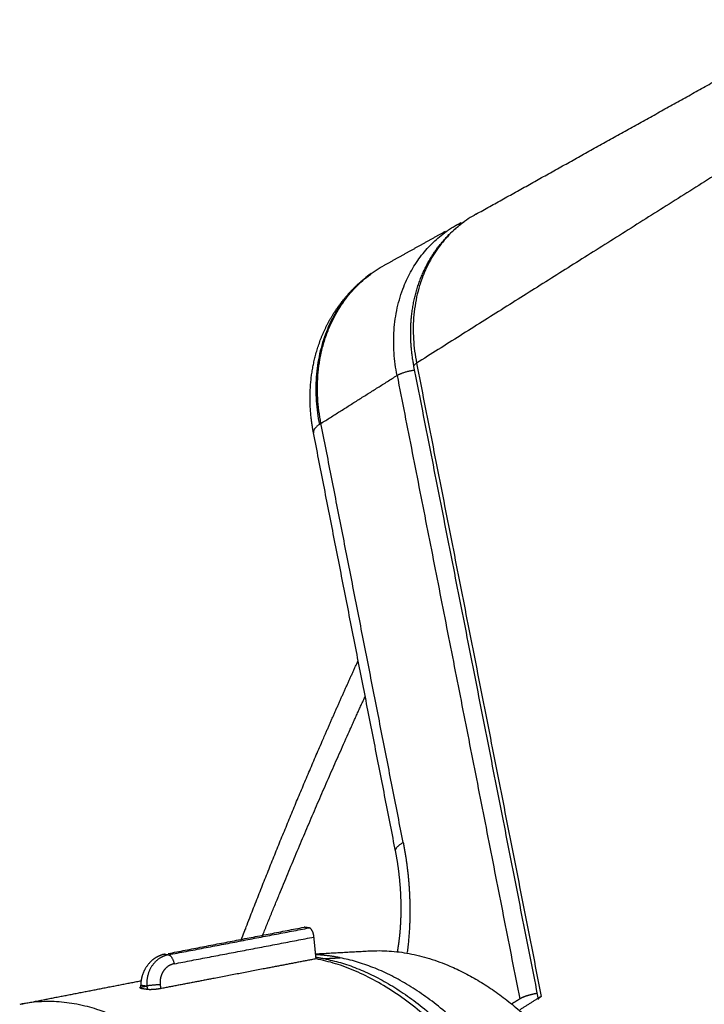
# Model space of a CAD drawing. Header units: millimetres. Extents: x 9946 to 11276, y -3292 to -1962.
# Tile 6 of 170: x 10151 to 10210, y -2657 to -2572. Entities that reach past the tile are written whole.
import ezdxf

# ---------------------------------------------------------------- set-up
doc = ezdxf.new("R2010")
doc.units = ezdxf.units.MM
doc.layers.add('ROXX NEO lite', color=7, linetype='Continuous', true_color=0x000000)

msp = doc.modelspace()

# ---------------------------------------------------------------- linework, layer by layer
at = {"layer": 'ROXX NEO lite', "color": 18, "lineweight": -3, "true_color": 0x000000}
for points, weights, degree in [([(10190.509, -2588.385), (10200.362, -2582.899), (10210.44, -2577.287), (10220.75, -2571.546)], [758.232801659, 749.78040003, 741.327998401, 732.875596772], 3), ([(10217.018, -2581.345), (10200.93, -2591.476), (10185.366, -2601.277)], [826.871172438, 840.810782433, 854.750392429], 2), ([(10190.509, -2588.385), (10183.586, -2592.239), (10185.366, -2601.277)], [858.456957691, 716.773043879, 854.750392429], 2), ([(10183.679, -2602.339), (10182.055, -2594.086), (10187.937, -2589.889)], [856.288928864, 738.801479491, 859.599293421], 2), ([(10187.937, -2589.889), (10188.397, -2589.561), (10188.892, -2589.285)], [859.599293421, 858.907019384, 860.04769487], 2), ([(10177.091, -2606.488), (10175.21, -2596.904), (10182.58, -2592.8)], [862.351829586, 723.173955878, 866.316326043], 2), ([(10181.428, -2593.529), (10175.255, -2597.941), (10176.951, -2606.58)], [865.980358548, 744.389971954, 862.491798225], 2), ([(10183.679, -2602.339), (10184.184, -2602.021), (10185.205, -2601.862)], [856.288928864, 691.105231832, 759.414183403], 2), ([(10185.145, -2601.56), (10185.122, -2601.446), (10185.318, -2601.308)], [855.263660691, 827.416415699, 854.797048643], 2), ([(10195.936, -2656.361), (10190.53, -2628.908), (10185.145, -2601.56)], [741.237952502, 742.663004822, 744.088057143], 2), ([(10185.366, -2601.277), (10190.752, -2628.629), (10196.16, -2656.085)], [854.750392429, 853.113131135, 851.475869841], 2), ([(10177.091, -2606.488), (10180.373, -2604.421), (10183.679, -2602.339)], [862.351829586, 859.320379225, 856.288928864], 2), ([(10183.679, -2602.339), (10188.978, -2629.266), (10194.298, -2656.295)], [856.288928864, 854.674273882, 853.0596189], 2), ([(10176.951, -2606.58), (10176.382, -2606.98), (10176.447, -2607.311)], [862.491798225, 835.975935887, 863.872001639], 2), ([(10177.091, -2606.488), (10177.017, -2606.534), (10176.951, -2606.58)], [862.351829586, 862.040617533, 862.491798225], 2), ([(10184.211, -2642.761), (10180.646, -2624.601), (10177.091, -2606.488)], [860.163360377, 861.257594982, 862.351829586], 2), ([(10183.552, -2643.523), (10179.995, -2625.394), (10176.447, -2607.311)], [744.731657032, 745.677376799, 746.623096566], 2), ([(10183.552, -2643.523), (10183.486, -2643.186), (10184.211, -2642.761)], [861.683532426, 827.044719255, 860.163360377], 2), ([(10163.887, -2652.48), (10169.991, -2651.316), (10176.064, -2650.158)], [848.435308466, 850.632444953, 852.82958144], 2), ([(10176.064, -2650.158), (10175.844, -2650.128), (10175.625, -2650.098)], [852.82958144, 853.042756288, 853.255931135], 2), ([(10176.486, -2650.95), (10176.462, -2650.703), (10176.348, -2650.371), (10176.18, -2650.174), (10176.064, -2650.158)], [852.517716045, 852.50857477, 852.576277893, 852.716047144, 852.82958144], 3), ([(10164.382, -2653.263), (10170.449, -2652.104), (10176.486, -2650.95)], [848.15011697, 850.333916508, 852.517716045], 2), ([(10176.671, -2652.834), (10176.578, -2651.892), (10176.486, -2650.95)], [852.587333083, 852.552524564, 852.517716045], 2), ([(10176.688, -2652.399), (10178.988, -2652.273), (10181.284, -2652.148)], [735.963049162, 736.721628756, 737.480208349], 2), ([(10181.284, -2652.148), (10190.017, -2651.669), (10198.227, -2661.3)], [859.115785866, 816.698372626, 843.828857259], 2), ([(10163.555, -2652.433), (10163.309, -2652.481), (10162.842, -2652.67), (10162.336, -2653.043), (10161.819, -2653.723), (10161.581, -2654.322), (10161.49, -2654.842), (10161.486, -2655.106)], [848.760524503, 848.669840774, 848.513570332, 848.370480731, 848.272191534, 848.27188921, 848.3182869, 848.358386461], 3), ([(10163.887, -2652.48), (10163.622, -2652.531), (10163.101, -2652.734), (10162.439, -2653.375), (10162.052, -2654.224), (10161.994, -2654.866), (10162.018, -2655.183)], [848.435308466, 848.33987239, 848.1550683, 847.932577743, 847.817909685, 847.816745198, 847.835691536], 3), ([(10163.555, -2652.433), (10163.721, -2652.457), (10163.887, -2652.48)], [848.760524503, 848.597916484, 848.435308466], 2), ([(10163.887, -2652.48), (10164.228, -2652.53), (10164.382, -2653.263)], [848.435308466, 643.053892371, 848.15011697], 2), ([(10208.511, -2718.98), (10205.472, -2658.378), (10176.671, -2652.834)], [830.539118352, 606.023220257, 852.587333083], 2), ([(10176.69, -2652.698), (10177.031, -2652.749), (10177.372, -2652.817)], [852.92977788, 852.778161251, 852.737721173], 2), ([(10178.753, -2652.741), (10177.719, -2652.536), (10176.691, -2652.481)], [853.265338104, 853.387177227, 854.527757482], 2), ([(10177.372, -2652.817), (10178.063, -2652.779), (10178.753, -2652.741)], [852.737721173, 853.001529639, 853.265338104], 2), ([(10177.372, -2652.817), (10198.355, -2656.98), (10206.784, -2699.75)], [852.737721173, 688.978321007, 830.5416763], 2), ([(10208.184, -2699.642), (10199.756, -2656.9), (10178.753, -2652.741)], [831.06929323, 689.414702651, 853.265338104], 2), ([(10161.412, -2655.331), (10161.444, -2655.314), (10161.547, -2655.277), (10161.725, -2655.236), (10161.828, -2655.216)], [848.769449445, 848.830440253, 848.944779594, 849.041699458, 849.079782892], 3), ([(10161.474, -2655.405), (10161.48, -2655.256), (10161.486, -2655.106)], [848.410829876, 848.384608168, 848.358386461], 2), ([(10162.049, -2655.489), (10161.761, -2655.441), (10161.474, -2655.405)], [847.846915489, 848.086174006, 848.410829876], 2), ([(10161.486, -2655.106), (10161.752, -2655.145), (10162.018, -2655.183)], [848.358386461, 848.097038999, 847.835691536], 2), ([(10161.828, -2655.216), (10161.873, -2655.207), (10161.918, -2655.199), (10161.963, -2655.19)], [849.079782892, 849.096496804, 849.113210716, 849.129924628], 3), ([(10163.17, -2655.071), (10162.402, -2655.115), (10162.018, -2655.183)], [847.717458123, 607.020454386, 847.835691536], 2), ([(10162.018, -2655.183), (10162.033, -2655.336), (10162.049, -2655.489)], [847.835691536, 847.841303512, 847.846915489], 2), ([(10163.204, -2655.416), (10163.103, -2655.435), (10162.883, -2655.469), (10162.547, -2655.5), (10162.249, -2655.508), (10162.102, -2655.498), (10162.049, -2655.489)], [847.730126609, 847.694101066, 847.643002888, 847.638677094, 847.705688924, 847.794332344, 847.846915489], 3), ([(10163.17, -2655.071), (10163.187, -2655.243), (10163.204, -2655.416)], [847.717458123, 847.723792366, 847.730126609], 2), ([(10193.618, -2656.718), (10193.958, -2656.506), (10194.298, -2656.295)], [853.676291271, 853.367955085, 853.0596189], 2), ([(10196.16, -2656.085), (10195.227, -2656.665), (10194.296, -2657.244)], [851.475869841, 852.318742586, 853.161615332], 2), ([(10195.926, -2656.362), (10195.906, -2656.295), (10195.961, -2656.209), (10196.16, -2656.085)], [851.98718907, 851.824158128, 851.655439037, 851.475869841], 3)]:
    msp.add_rational_spline(points, weights, degree=degree, dxfattribs=at)
for points, weights, degree, knots in [([(10185.145, -2601.56), (10184.869, -2600.159), (10184.791, -2598.751), (10184.919, -2597.384), (10185.091, -2595.536), (10185.637, -2593.797), (10186.531, -2592.283), (10187.3, -2590.982), (10188.312, -2589.871), (10189.522, -2589.009)], [855.263660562, 855.323811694, 855.452063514, 855.64344884, 855.902297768, 856.27139879, 856.728017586, 857.121155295, 857.571859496, 858.063301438], 3, [0.607529, 0.607529, 0.607529, 0.607529, 3.158954, 3.158954, 3.158954, 6.61413, 6.61413, 6.61413, 9.586147, 9.586147, 9.586147, 9.586147]), ([(10172.016, -2650.863), (10173.569, -2647.005), (10176.477, -2640.017), (10179.515, -2633.185), (10180.921, -2630.114)], [898.288097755, 893.882990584, 885.823350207, 877.705014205, 874.026724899], 3, [20.357484, 20.357484, 20.357484, 20.357484, 35.572608, 48.117483, 48.117483, 48.117483, 48.117483]), ([(10184.211, -2642.761), (10184.455, -2644.005), (10184.766, -2646.441), (10184.832, -2649.459), (10184.669, -2651.448), (10184.561, -2652.28)], [860.163360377, 860.088569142, 860.084284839, 860.352376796, 860.705730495, 860.887946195], 3, [-7.986542, -7.986542, -7.986542, -7.986542, -5.989907, -3.993271, -2.425874, -2.425874, -2.425874, -2.425874]), ([(10183.719, -2652.224), (10183.784, -2651.866), (10183.839, -2651.494), (10183.884, -2651.114), (10183.974, -2650.357), (10184.024, -2649.563), (10184.033, -2648.761), (10184.043, -2647.912), (10184.008, -2647.05), (10183.932, -2646.198), (10183.851, -2645.289), (10183.722, -2644.388), (10183.552, -2643.523)], [862.556174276, 862.43837737, 862.331925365, 862.236665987, 862.046808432, 861.900511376, 861.795888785, 861.685137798, 861.620600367, 861.600163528, 861.578338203, 861.606643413, 861.683528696], 3, [1.571269, 1.571269, 1.571269, 1.571269, 2.28683, 2.28683, 2.28683, 3.711218, 3.711218, 3.711218, 5.217414, 5.217414, 5.217414, 6.826433, 6.826433, 6.826433, 6.826433]), ([(10176.647, -2652.838), (10175.166, -2653.122), (10172.191, -2653.693), (10167.71, -2654.552), (10164.707, -2655.127), (10163.204, -2655.416)], [852.578792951, 852.041951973, 850.965422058, 849.349199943, 848.269818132, 847.730126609], 3, [0.015435, 0.015435, 0.015435, 0.015435, 2.926212, 5.852425, 8.778637, 8.778637, 8.778637, 8.778637]), ([(10164.382, -2653.263), (10164.232, -2653.292), (10163.945, -2653.398), (10163.588, -2653.683), (10163.324, -2654.068), (10163.166, -2654.54), (10163.152, -2654.891), (10163.17, -2655.071)], [848.15011697, 848.096323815, 847.993597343, 847.865590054, 847.77139152, 847.715614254, 847.710832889, 847.717458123], 3, [0, 0, 0, 0, 0.295501, 0.582137, 0.862739, 1.152565, 1.468773, 1.468773, 1.468773, 1.468773]), ([(10194.298, -2656.295), (10194.563, -2656.129), (10195.07, -2655.96), (10195.639, -2655.831), (10195.834, -2655.797)], [853.0596189, 852.819255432, 852.695182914, 852.692884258, 852.715537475], 3, [0, 0, 0, 0, 0.785361, 1.158451, 1.158451, 1.158451, 1.158451]), ([(10186.258, -2720.623), (10184.793, -2692.619), (10173.984, -2673.282), (10163.378, -2654.308), (10151.006, -2656.776)], [824.045915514, 750.742223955, 829.688657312, 765.099727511, 850.277087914], 2, [-109.257502, -109.257502, -109.257502, -79.620526, -79.620526, -49.98355, -49.98355, -49.98355])]:
    msp.add_rational_spline(points, weights, degree=degree, knots=knots, dxfattribs=at)
at = {"layer": 'ROXX NEO lite', "color": 18, "true_color": 0x000000}
for points, weights, degree in [([(10188.892, -2589.285), (10189.007, -2589.221), (10189.123, -2589.16), (10189.239, -2589.1)], [860.047726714, 860.092711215, 860.137908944, 860.183306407], 3), ([(10188.892, -2589.285), (10189.007, -2589.221), (10189.123, -2589.16), (10189.239, -2589.1)], [860.047726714, 860.092711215, 860.137908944, 860.183306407], 3), ([(10182.58, -2592.8), (10184.333, -2591.824), (10186.094, -2590.843), (10187.861, -2589.859)], [765.174574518, 763.62855768, 762.082540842, 760.536524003], 3), ([(10182.58, -2592.8), (10184.333, -2591.824), (10186.094, -2590.843), (10187.861, -2589.859)], [765.174574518, 763.62855768, 762.082540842, 760.536524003], 3), ([(10163.866, -2652.373), (10169.761, -2651.233), (10175.625, -2650.098)], [848.875799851, 851.065865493, 853.255931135], 2), ([(10163.866, -2652.373), (10169.761, -2651.233), (10175.625, -2650.098)], [848.875799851, 851.065865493, 853.255931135], 2), ([(10151.065, -2656.764), (10154.573, -2656.082), (10158.07, -2655.401), (10161.557, -2654.723)], [802.770702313, 804.021106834, 805.271511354, 806.521915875], 3), ([(10151.065, -2656.764), (10154.573, -2656.082), (10158.07, -2655.401), (10161.557, -2654.723)], [802.770702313, 804.021106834, 805.271511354, 806.521915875], 3)]:
    msp.add_rational_spline(points, weights, degree=degree, dxfattribs=at)
for points, weights, knots in [([(10176.446, -2607.311), (10176.374, -2606.942), (10176.315, -2606.572), (10176.269, -2606.201), (10176.038, -2604.347), (10176.14, -2602.492), (10176.585, -2600.736), (10177.082, -2598.779), (10177.997, -2596.985), (10179.286, -2595.487), (10179.92, -2594.75), (10180.638, -2594.093), (10181.428, -2593.529)], [863.872028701, 863.876429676, 863.884470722, 863.896120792, 863.954292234, 864.101147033, 864.324693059, 864.573994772, 864.912636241, 865.325030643, 865.528146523, 865.747167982, 865.980358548], [13.054908, 13.054908, 13.054908, 13.054908, 13.725082, 13.725082, 13.725082, 17.074061, 17.074061, 17.074061, 20.813572, 20.813572, 20.813572, 22.651075, 22.651075, 22.651075, 22.651075]), ([(10176.446, -2607.311), (10176.374, -2606.942), (10176.315, -2606.572), (10176.269, -2606.201), (10176.038, -2604.347), (10176.14, -2602.492), (10176.585, -2600.736), (10177.082, -2598.779), (10177.997, -2596.985), (10179.286, -2595.487), (10179.92, -2594.75), (10180.638, -2594.093), (10181.428, -2593.529)], [863.872028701, 863.876429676, 863.884470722, 863.896120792, 863.954292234, 864.101147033, 864.324693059, 864.573994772, 864.912636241, 865.325030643, 865.528146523, 865.747167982, 865.980358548], [13.054908, 13.054908, 13.054908, 13.054908, 13.725082, 13.725082, 13.725082, 17.074061, 17.074061, 17.074061, 20.813572, 20.813572, 20.813572, 22.651075, 22.651075, 22.651075, 22.651075]), ([(10170.17, -2651.241), (10170.302, -2650.897), (10170.435, -2650.552), (10170.568, -2650.208), (10172.737, -2644.59), (10174.98, -2639.111), (10177.299, -2633.775), (10178.291, -2631.493), (10179.295, -2629.24), (10180.313, -2627.013)], [905.680221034, 905.303655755, 904.926886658, 904.549909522, 898.434473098, 892.276248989, 886.067471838, 883.439165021, 880.804200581, 878.161046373], [13.890021, 13.890021, 13.890021, 13.890021, 15.20569, 15.20569, 15.20569, 36.548791, 36.548791, 36.548791, 45.583505, 45.583505, 45.583505, 45.583505]), ([(10170.17, -2651.241), (10170.302, -2650.897), (10170.435, -2650.552), (10170.568, -2650.208), (10172.737, -2644.59), (10174.98, -2639.111), (10177.299, -2633.775), (10178.291, -2631.493), (10179.295, -2629.24), (10180.313, -2627.013)], [905.680221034, 905.303655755, 904.926886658, 904.549909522, 898.434473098, 892.276248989, 886.067471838, 883.439165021, 880.804200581, 878.161046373], [13.890021, 13.890021, 13.890021, 13.890021, 15.20569, 15.20569, 15.20569, 36.548791, 36.548791, 36.548791, 45.583505, 45.583505, 45.583505, 45.583505])]:
    msp.add_rational_spline(points, weights, degree=3, knots=knots, dxfattribs=at)

doc.saveas('drawing.dxf')
